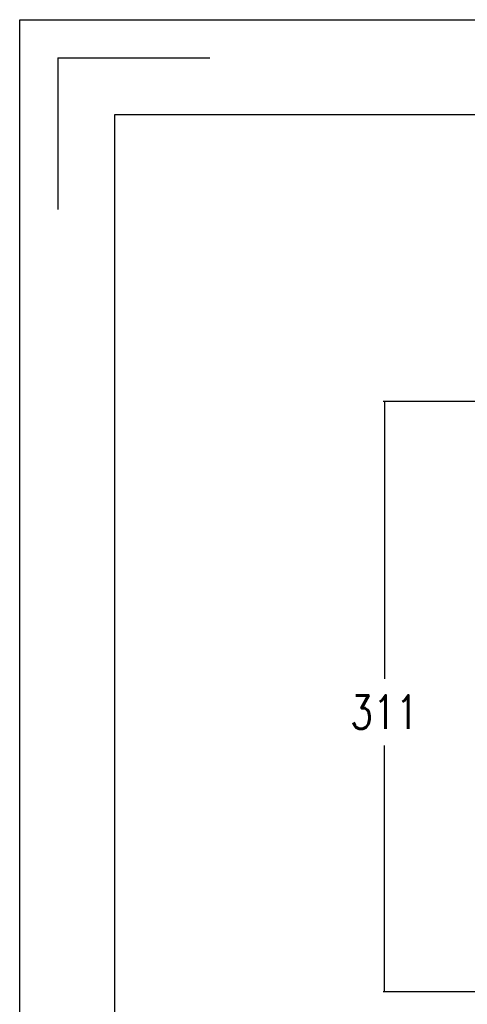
# Model space of a CAD drawing. Header units: millimetres. Extents: x -2787 to 4673, y -54 to 2046.
# Tile 63 of 124: x 0 to 235, y 532 to 1050. Entities that reach past the tile are written whole.
import ezdxf

# ---------------------------------------------------------------- set-up
doc = ezdxf.new("R2010")
doc.units = ezdxf.units.MM
doc.header["$LTSCALE"] = 81.675
doc.layers.get('0').update_dxf_attribs({"linetype": 'CONTINUOUS'})
doc.styles.get("Standard").update_dxf_attribs({"font": 'SIMPLEX.SHX', "width": 0.8})
doc.dimstyles.new('DIMSTYLE_3', dxfattribs={"dimtxt": 17.5, "dimasz": 0.9375, "dimexe": 0.125, "dimexo": 0.0625, "dimgap": 1.75, "dimtad": 0, "dimtih": 1, "dimtoh": 1, "dimdec": 0, "dimdsep": 46, "dimtxsty": 'Standard', "dimblk": '_FILLED', "dimblk1": '_FILLED', "dimblk2": '_FILLED', "dimcen": 0.09, "dimazin": 2, "dimtfac": 1, "dimtofl": 0, "dimtmove": 0, "dimatfit": 3, "dimldrblk": '_FILLED', "dimfxl": 1, "dimtolj": 1, "dimarcsym": 0})

# ---------------------------------------------------------------- blocks, each defined once
blk = doc.blocks.new('_FILLED')
at = {"color": 0, "linetype": 'ByBlock'}
blk.add_solid([(0, 0), (-1, 0.17), (-1, -0.17)], dxfattribs=at)
blk = doc.blocks.new('*D5')
at = {"color": 2, "transparency": 16777216}
for p, q in [((340.4, 848.98), (191.21, 848.98)), ((191.83, 848.98), (191.83, 702.97)), ((191.83, 538.27), (191.83, 667.97)), ((340.4, 538.27), (191.21, 538.27))]:
    blk.add_line(p, q, dxfattribs=at)
at = {"color": 2, "transparency": 16777216, "xscale": 0.9375, "yscale": 0.9375, "zscale": 0.9375}
for p, rotation in [((191.83, 848.98), 90), ((191.83, 538.27), 270)]:
    blk.add_blockref('_FILLED', p, dxfattribs=dict(at, rotation=rotation))
at = {"color": 2, "transparency": 16777216, "insert": (191.83, 694.22), "char_height": 17.5, "width": 42, "attachment_point": 2, "line_spacing_factor": 0.9}
blk.add_mtext('311', dxfattribs=at)

msp = doc.modelspace()

# ---------------------------------------------------------------- linework, layer by layer
at = {"color": 3}
for p, q in [((0, 0), (0, 1050)), ((0, 1050), (1485, 1050))]:
    msp.add_line(p, q, dxfattribs=at)
at = {"color": 7}
for p, q in [((20, 1030), (20, 950)), ((20, 1030), (100, 1030)), ((50, 50), (50, 1000)), ((50, 1000), (1435, 1000))]:
    msp.add_line(p, q, dxfattribs=at)

# ---------------------------------------------------------------- dimensions: what is measured, and where the dimension line sits
at = {"color": 2}
dim = msp.add_linear_dim(base=(191.835, 538.266), p1=(340.462, 848.978), p2=(340.462, 538.266), angle=270, dimstyle='DIMSTYLE_3', dxfattribs=at)
dim.commit()
dim.dimension.update_dxf_attribs({"geometry": '*D5', "text_midpoint": (190.085, 685.467), "dimtype": 160})

doc.saveas('drawing.dxf')
